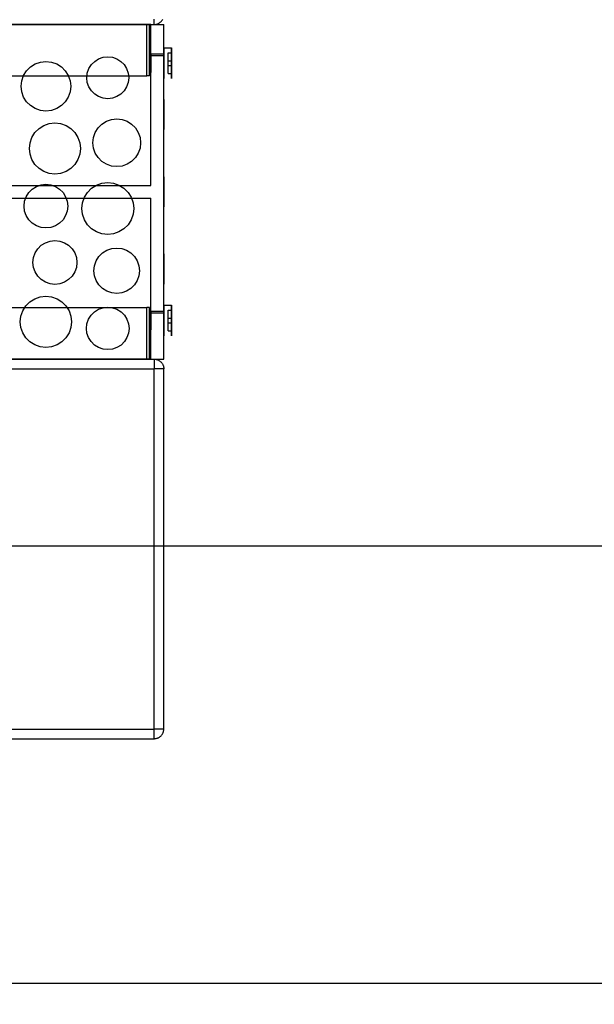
# Model space of a CAD drawing. Header units: millimetres. Extents: x -318 to 464, y -214 to 229.
# Tile 4 of 15: x -184 to -95, y -41 to 112. Entities that reach past the tile are written whole.
import ezdxf

# ---------------------------------------------------------------- set-up
doc = ezdxf.new("R2010")
doc.units = ezdxf.units.MM
doc.layers.add('DIMENSIONS', color=7, linetype='Continuous')
doc.layers.add('GEOMETRY', color=7, linetype='Continuous')
doc.dimstyles.get("Standard").update_dxf_attribs({"dimtxt": 2.5, "dimasz": 2.5, "dimexe": 1.25, "dimexo": 0.625, "dimtad": 1, "dimcen": 2.5, "dimazin": 3, "dimtfac": 1, "dimtmove": 0, "dimatfit": 3})

# ---------------------------------------------------------------- blocks, each defined once
blk = doc.blocks.new('_CLOSEDFILLED')
at = {"color": 0, "linetype": 'BYBLOCK'}
blk.add_solid([(-1, 0.164), (0, 0), (-1, -0.164)], dxfattribs=at)
blk = doc.blocks.new('*D1')
at = {"color": 7}
for p, q in [((-279.5, -3), (-279.5, -41)), ((279.5, -3), (279.5, -41)), ((-276.5, -38), (-7.5, -38)), ((7.5, -38), (276.5, -38))]:
    blk.add_line(p, q, dxfattribs=at)
at = {"layer": 'Defpoints'}
for p in [(-279.5, 0), (279.5, 0), (-279.5, -38)]:
    blk.add_point(p, dxfattribs=at)
at = {"layer": 'DIMENSIONS', "color": 7, "xscale": 3, "yscale": 3, "rotation": 180}
blk.add_blockref('_CLOSEDFILLED', (-279.5, -38), dxfattribs=at)
at = {"layer": 'DIMENSIONS', "color": 7, "xscale": 3, "yscale": 3}
blk.add_blockref('_CLOSEDFILLED', (279.5, -38), dxfattribs=at)
at = {"layer": 'DIMENSIONS', "color": 7, "insert": (0, -38), "char_height": 5, "attachment_point": 5}
blk.add_mtext('559', dxfattribs=at)

msp = doc.modelspace()

# ---------------------------------------------------------------- linework, layer by layer
at = {"layer": 'GEOMETRY'}
for points in [[(-163, 111), (-163, 111.0025), (-163, 111.0101), (-163, 111.0228), (-163, 111.0404), (-163, 111.063), (-163, 111.0905), (-163, 111.1227), (-163, 111.1596), (-163, 111.201), (-163, 111.2468), (-163, 111.2968), (-163, 111.3509), (-163, 111.4089), (-163, 111.4706), (-163, 111.5358), (-163, 111.6043), (-163, 111.6757), (-163, 111.75), (-163, 111.8268)], [(-163, 111), (-162.9128, 111.0025), (-162.8259, 111.0101), (-162.7395, 111.0228), (-162.6541, 111.0404), (-162.5698, 111.063), (-162.487, 111.0905), (-162.4059, 111.1227), (-162.3268, 111.1596), (-162.25, 111.201), (-162.1757, 111.2468), (-162.1043, 111.2968), (-162.0358, 111.3509), (-161.9706, 111.4089), (-161.9089, 111.4706), (-161.8509, 111.5358), (-161.7968, 111.6043), (-161.7468, 111.6757), (-161.701, 111.75), (-161.6596, 111.8268)], [(-254.5, 111), (-161.5, 111)], [(-253, 111), (-163, 111)], [(-163.5, 111), (-252.5, 111)], [(-164.15, 111), (-251.85, 111)], [(-164.15, 111), (-164.1238, 111), (-164.0978, 111), (-164.0719, 111), (-164.0462, 111), (-164.0209, 111), (-163.9961, 111), (-163.9718, 111), (-163.948, 111), (-163.925, 111), (-163.9027, 111), (-163.8813, 111), (-163.8607, 111), (-163.8412, 111), (-163.8227, 111), (-163.8053, 111), (-163.789, 111), (-163.774, 111), (-163.7603, 111), (-163.7479, 111), (-163.7368, 111), (-163.7271, 111), (-163.7189, 111), (-163.7121, 111), (-163.7068, 111), (-163.703, 111), (-163.7008, 111), (-163.7, 111)], [(-164.15, 103), (-164.15, 111)], [(-163.7, 103), (-163.7, 111)], [(-163.5, 86), (-163.5, 111)], [(-161.5, 59), (-161.5, 111)], [(-161.5, 107.4), (-160.3, 107.4)], [(-161.5, 107.4), (-161.5, 107.3398), (-161.5, 107.1623), (-161.5, 106.8764), (-161.5, 106.4964), (-161.5, 106.0413), (-161.5, 105.5341), (-161.5, 105), (-161.5, 104.4659), (-161.5, 103.9587), (-161.5, 103.5036), (-161.5, 103.1236), (-161.5, 102.8377), (-161.5, 102.6602), (-161.5, 102.6), (-161.5, 102.6602), (-161.5, 102.8377), (-161.5, 103.1236), (-161.5, 103.5036), (-161.5, 103.9587), (-161.5, 104.4659), (-161.5, 105), (-161.5, 105.5341), (-161.5, 106.0413), (-161.5, 106.4964), (-161.5, 106.8764), (-161.5, 107.1623), (-161.5, 107.3398), (-161.5, 107.4)], [(-160.3, 107.4), (-160.3, 107.3398), (-160.3, 107.1623), (-160.3, 106.8764), (-160.3, 106.4964), (-160.3, 106.0413), (-160.3, 105.5341), (-160.3, 105), (-160.3, 104.4659), (-160.3, 103.9587), (-160.3, 103.5036), (-160.3, 103.1236), (-160.3, 102.8377), (-160.3, 102.6602), (-160.3, 102.6), (-160.3, 102.6602), (-160.3, 102.8377), (-160.3, 103.1236), (-160.3, 103.5036), (-160.3, 103.9587), (-160.3, 104.4659), (-160.3, 105), (-160.3, 105.5341), (-160.3, 106.0413), (-160.3, 106.4964), (-160.3, 106.8764), (-160.3, 107.1623), (-160.3, 107.3398), (-160.3, 107.4)], [(-170.2, 105.9861), (-169.4755, 105.9044), (-168.7874, 105.6636), (-168.1701, 105.2758), (-167.6546, 104.7603), (-167.2667, 104.143), (-167.0259, 103.4548), (-166.9443, 102.7304), (-167.0259, 102.0059), (-167.2667, 101.3178), (-167.6546, 100.7005), (-168.1701, 100.1849), (-168.7874, 99.7971), (-169.4755, 99.5563), (-170.2, 99.4747), (-170.9245, 99.5563), (-171.6126, 99.7971), (-172.2299, 100.1849), (-172.7454, 100.7005), (-173.1333, 101.3178), (-173.3741, 102.0059), (-173.4557, 102.7304), (-173.3741, 103.4548), (-173.1333, 104.143), (-172.7454, 104.7603), (-172.2299, 105.2758), (-171.6126, 105.6636), (-170.9245, 105.9044), (-170.2, 105.9861)], [(-163.7, 106.2), (-161.5, 106.2)], [(-163.7, 106.2), (-163.7, 106.1699), (-163.7, 106.0812), (-163.7, 105.9382), (-163.7, 105.7482), (-163.7, 105.5207), (-163.7, 105.267), (-163.7, 105), (-163.7, 104.733), (-163.7, 104.4793), (-163.7, 104.2518), (-163.7, 104.0618), (-163.7, 103.9188), (-163.7, 103.8301), (-163.7, 103.8), (-163.7, 103.8301), (-163.7, 103.9188), (-163.7, 104.0618), (-163.7, 104.2518), (-163.7, 104.4793), (-163.7, 104.733), (-163.7, 105), (-163.7, 105.267), (-163.7, 105.5207), (-163.7, 105.7482), (-163.7, 105.9382), (-163.7, 106.0812), (-163.7, 106.1699), (-163.7, 106.2)], [(-163.5, 106.45), (-163.5, 106.4136), (-163.5, 106.3064), (-163.5, 106.1337), (-163.5, 105.9041), (-163.5, 105.6291), (-163.5, 105.3227), (-163.5, 105), (-163.5, 104.6773), (-163.5, 104.3709), (-163.5, 104.0959), (-163.5, 103.8663), (-163.5, 103.6936), (-163.5, 103.5864), (-163.5, 103.55), (-163.5, 103.5864), (-163.5, 103.6936), (-163.5, 103.8663), (-163.5, 104.0959), (-163.5, 104.3709), (-163.5, 104.6773), (-163.5, 105), (-163.5, 105.3227), (-163.5, 105.6291), (-163.5, 105.9041), (-163.5, 106.1337), (-163.5, 106.3064), (-163.5, 106.4136), (-163.5, 106.45)], [(-163.5, 106.45), (-161.5, 106.45)], [(-161.5, 106.45), (-161.5, 106.4136), (-161.5, 106.3064), (-161.5, 106.1337), (-161.5, 105.9041), (-161.5, 105.6291), (-161.5, 105.3227), (-161.5, 105), (-161.5, 104.6773), (-161.5, 104.3709), (-161.5, 104.0959), (-161.5, 103.8663), (-161.5, 103.6936), (-161.5, 103.5864), (-161.5, 103.55), (-161.5, 103.5864), (-161.5, 103.6936), (-161.5, 103.8663), (-161.5, 104.0959), (-161.5, 104.3709), (-161.5, 104.6773), (-161.5, 105), (-161.5, 105.3227), (-161.5, 105.6291), (-161.5, 105.9041), (-161.5, 106.1337), (-161.5, 106.3064), (-161.5, 106.4136), (-161.5, 106.45)], [(-161.5, 106.2), (-161.5, 106.1699), (-161.5, 106.0812), (-161.5, 105.9382), (-161.5, 105.7482), (-161.5, 105.5207), (-161.5, 105.267), (-161.5, 105), (-161.5, 104.733), (-161.5, 104.4793), (-161.5, 104.2518), (-161.5, 104.0618), (-161.5, 103.9188), (-161.5, 103.8301), (-161.5, 103.8), (-161.5, 103.8301), (-161.5, 103.9188), (-161.5, 104.0618), (-161.5, 104.2518), (-161.5, 104.4793), (-161.5, 104.733), (-161.5, 105), (-161.5, 105.267), (-161.5, 105.5207), (-161.5, 105.7482), (-161.5, 105.9382), (-161.5, 106.0812), (-161.5, 106.1699), (-161.5, 106.2)], [(-160.8, 106.6), (-160.3, 106.6)], [(-160.8, 105.35), (-160.8, 106.6)], [(-160.3, 105.35), (-160.3, 106.6)], [(-179.8, 105.248), (-178.9436, 105.1515), (-178.1301, 104.8668), (-177.4003, 104.4083), (-176.7909, 103.7989), (-176.3324, 103.0691), (-176.0477, 102.2556), (-175.9512, 101.3992), (-176.0477, 100.5428), (-176.3324, 99.7293), (-176.7909, 98.9995), (-177.4003, 98.3901), (-178.1301, 97.9316), (-178.9436, 97.6469), (-179.8, 97.5504), (-180.6564, 97.6469), (-181.4699, 97.9316), (-182.1997, 98.3901), (-182.8091, 98.9995), (-183.2676, 99.7293), (-183.5523, 100.5428), (-183.6488, 101.3992), (-183.5523, 102.2556), (-183.2676, 103.0691), (-182.8091, 103.7989), (-182.1997, 104.4083), (-181.4699, 104.8668), (-180.6564, 105.1515), (-179.8, 105.248)], [(-160.8, 105.35), (-160.3, 105.35)], [(-160.8, 104.65), (-160.8, 105.35)], [(-160.8, 104.65), (-160.3, 104.65)], [(-160.8, 103.4), (-160.8, 104.65)], [(-160.3, 104.65), (-160.3, 105.35)], [(-160.3, 103.4), (-160.3, 104.65)], [(-251.85, 103), (-164.15, 103)], [(-163.7, 103), (-163.7008, 103), (-163.703, 103), (-163.7068, 103), (-163.7121, 103), (-163.7189, 103), (-163.7271, 103), (-163.7368, 103), (-163.7479, 103), (-163.7603, 103), (-163.774, 103), (-163.789, 103), (-163.8053, 103), (-163.8227, 103), (-163.8412, 103), (-163.8607, 103), (-163.8813, 103), (-163.9027, 103), (-163.925, 103), (-163.948, 103), (-163.9718, 103), (-163.9961, 103), (-164.0209, 103), (-164.0462, 103), (-164.0719, 103), (-164.0978, 103), (-164.1238, 103), (-164.15, 103)], [(-160.8, 103.4), (-160.3, 103.4)], [(-161.5, 99.3404), (-161.5, 99.2817), (-161.5, 99.1086), (-161.5, 98.8298), (-161.5, 98.4592), (-161.5, 98.0155), (-161.5, 97.5208), (-161.5, 97), (-161.5, 96.4792), (-161.5, 95.9845), (-161.5, 95.5408), (-161.5, 95.1702), (-161.5, 94.8914), (-161.5, 94.7183), (-161.5, 94.6596), (-161.5, 94.7183), (-161.5, 94.8914), (-161.5, 95.1702), (-161.5, 95.5408), (-161.5, 95.9845), (-161.5, 96.4792), (-161.5, 97), (-161.5, 97.5208), (-161.5, 98.0155), (-161.5, 98.4592), (-161.5, 98.8298), (-161.5, 99.1086), (-161.5, 99.2817), (-161.5, 99.3404)], [(-178.4, 95.7037), (-177.516, 95.6041), (-176.6763, 95.3102), (-175.923, 94.8369), (-175.2939, 94.2079), (-174.8206, 93.4546), (-174.5268, 92.6149), (-174.4272, 91.7309), (-174.5268, 90.8469), (-174.8206, 90.0072), (-175.2939, 89.2539), (-175.923, 88.6248), (-176.6763, 88.1515), (-177.516, 87.8577), (-178.4, 87.7581), (-179.284, 87.8577), (-180.1237, 88.1515), (-180.877, 88.6248), (-181.5061, 89.2539), (-181.9794, 90.0072), (-182.2732, 90.8469), (-182.3728, 91.7309), (-182.2732, 92.6149), (-181.9794, 93.4546), (-181.5061, 94.2079), (-180.877, 94.8369), (-180.1237, 95.3102), (-179.284, 95.6041), (-178.4, 95.7037)], [(-168.8, 96.3252), (-167.9755, 96.2323), (-167.1923, 95.9583), (-166.4898, 95.5168), (-165.9031, 94.9301), (-165.4616, 94.2276), (-165.1876, 93.4444), (-165.0947, 92.6199), (-165.1876, 91.7954), (-165.4616, 91.0122), (-165.9031, 90.3097), (-166.4898, 89.723), (-167.1923, 89.2815), (-167.9755, 89.0075), (-168.8, 88.9146), (-169.6245, 89.0075), (-170.4077, 89.2815), (-171.1102, 89.723), (-171.6969, 90.3097), (-172.1384, 91.0122), (-172.4124, 91.7954), (-172.5053, 92.6199), (-172.4124, 93.4444), (-172.1384, 94.2276), (-171.6969, 94.9301), (-171.1102, 95.5168), (-170.4077, 95.9583), (-169.6245, 96.2323), (-168.8, 96.3252)], [(-161.5, 87.3404), (-161.5, 87.2817), (-161.5, 87.1086), (-161.5, 86.8298), (-161.5, 86.4592), (-161.5, 86.0155), (-161.5, 85.5208), (-161.5, 85), (-161.5, 84.4792), (-161.5, 83.9845), (-161.5, 83.5408), (-161.5, 83.1702), (-161.5, 82.8914), (-161.5, 82.7183), (-161.5, 82.6596), (-161.5, 82.7183), (-161.5, 82.8914), (-161.5, 83.1702), (-161.5, 83.5408), (-161.5, 83.9845), (-161.5, 84.4792), (-161.5, 85), (-161.5, 85.5208), (-161.5, 86.0155), (-161.5, 86.4592), (-161.5, 86.8298), (-161.5, 87.1086), (-161.5, 87.2817), (-161.5, 87.3404)], [(-252.5, 86), (-163.5, 86)], [(-179.8, 86.1632), (-179.0449, 86.0781), (-178.3276, 85.8272), (-177.6842, 85.4229), (-177.1468, 84.8855), (-176.7425, 84.2421), (-176.4915, 83.5248), (-176.4065, 82.7697), (-176.4915, 82.0145), (-176.7425, 81.2973), (-177.1468, 80.6538), (-177.6842, 80.1165), (-178.3276, 79.7122), (-179.0449, 79.4612), (-179.8, 79.3761), (-180.5551, 79.4612), (-181.2724, 79.7122), (-181.9158, 80.1165), (-182.4532, 80.6538), (-182.8575, 81.2973), (-183.1085, 82.0145), (-183.1935, 82.7697), (-183.1085, 83.5248), (-182.8575, 84.2421), (-182.4532, 84.8855), (-181.9158, 85.4229), (-181.2724, 85.8272), (-180.5551, 86.0781), (-179.8, 86.1632)], [(-170.2, 86.4293), (-169.3032, 86.3283), (-168.4514, 86.0302), (-167.6873, 85.5501), (-167.0491, 84.9119), (-166.569, 84.1478), (-166.2709, 83.296), (-166.1699, 82.3992), (-166.2709, 81.5024), (-166.569, 80.6506), (-167.0491, 79.8865), (-167.6873, 79.2484), (-168.4514, 78.7682), (-169.3032, 78.4702), (-170.2, 78.3691), (-171.0968, 78.4702), (-171.9486, 78.7682), (-172.7127, 79.2484), (-173.3509, 79.8865), (-173.831, 80.6506), (-174.1291, 81.5024), (-174.2301, 82.3992), (-174.1291, 83.296), (-173.831, 84.1478), (-173.3509, 84.9119), (-172.7127, 85.5501), (-171.9486, 86.0302), (-171.0968, 86.3283), (-170.2, 86.4293)], [(-252.5, 84), (-163.5, 84)], [(-163.5, 59), (-163.5, 84)], [(-178.4, 77.432), (-177.6408, 77.3465), (-176.9197, 77.0942), (-176.2728, 76.6877), (-175.7325, 76.1475), (-175.3261, 75.5006), (-175.0737, 74.7794), (-174.9882, 74.0202), (-175.0737, 73.261), (-175.3261, 72.5399), (-175.7325, 71.893), (-176.2728, 71.3528), (-176.9197, 70.9463), (-177.6408, 70.694), (-178.4, 70.6084), (-179.1592, 70.694), (-179.8803, 70.9463), (-180.5272, 71.3528), (-181.0675, 71.893), (-181.4739, 72.5399), (-181.7263, 73.261), (-181.8118, 74.0202), (-181.7263, 74.7794), (-181.4739, 75.5006), (-181.0675, 76.1475), (-180.5272, 76.6877), (-179.8803, 77.0942), (-179.1592, 77.3465), (-178.4, 77.432)], [(-168.8, 76.2649), (-168.0136, 76.1763), (-167.2666, 75.9149), (-166.5966, 75.4939), (-166.037, 74.9343), (-165.616, 74.2642), (-165.3546, 73.5173), (-165.266, 72.7309), (-165.3546, 71.9445), (-165.616, 71.1975), (-166.037, 70.5275), (-166.5966, 69.9679), (-167.2666, 69.5468), (-168.0136, 69.2855), (-168.8, 69.1969), (-169.5864, 69.2855), (-170.3334, 69.5468), (-171.0034, 69.9679), (-171.563, 70.5275), (-171.984, 71.1975), (-172.2454, 71.9445), (-172.334, 72.7309), (-172.2454, 73.5173), (-171.984, 74.2642), (-171.563, 74.9343), (-171.0034, 75.4939), (-170.3334, 75.9149), (-169.5864, 76.1763), (-168.8, 76.2649)], [(-161.5, 75.3404), (-161.5, 75.2817), (-161.5, 75.1086), (-161.5, 74.8298), (-161.5, 74.4592), (-161.5, 74.0155), (-161.5, 73.5208), (-161.5, 73), (-161.5, 72.4792), (-161.5, 71.9845), (-161.5, 71.5408), (-161.5, 71.1702), (-161.5, 70.8914), (-161.5, 70.7183), (-161.5, 70.6596), (-161.5, 70.7183), (-161.5, 70.8914), (-161.5, 71.1702), (-161.5, 71.5408), (-161.5, 71.9845), (-161.5, 72.4792), (-161.5, 73), (-161.5, 73.5208), (-161.5, 74.0155), (-161.5, 74.4592), (-161.5, 74.8298), (-161.5, 75.1086), (-161.5, 75.2817), (-161.5, 75.3404)], [(-179.8, 68.7767), (-178.9134, 68.6768), (-178.0713, 68.3821), (-177.3159, 67.9075), (-176.685, 67.2766), (-176.2104, 66.5212), (-175.9157, 65.6791), (-175.8158, 64.7925), (-175.9157, 63.9059), (-176.2104, 63.0638), (-176.685, 62.3084), (-177.3159, 61.6775), (-178.0713, 61.2028), (-178.9134, 60.9082), (-179.8, 60.8083), (-180.6866, 60.9082), (-181.5287, 61.2028), (-182.2841, 61.6775), (-182.915, 62.3084), (-183.3896, 63.0638), (-183.6843, 63.9059), (-183.7842, 64.7925), (-183.6843, 65.6791), (-183.3896, 66.5212), (-182.915, 67.2766), (-182.2841, 67.9075), (-181.5287, 68.3821), (-180.6866, 68.6768), (-179.8, 68.7767)], [(-161.5, 67.4), (-160.3, 67.4)], [(-161.5, 67.4), (-161.5, 67.3398), (-161.5, 67.1623), (-161.5, 66.8764), (-161.5, 66.4964), (-161.5, 66.0413), (-161.5, 65.5341), (-161.5, 65), (-161.5, 64.4659), (-161.5, 63.9587), (-161.5, 63.5036), (-161.5, 63.1236), (-161.5, 62.8377), (-161.5, 62.6602), (-161.5, 62.6), (-161.5, 62.6602), (-161.5, 62.8377), (-161.5, 63.1236), (-161.5, 63.5036), (-161.5, 63.9587), (-161.5, 64.4659), (-161.5, 65), (-161.5, 65.5341), (-161.5, 66.0413), (-161.5, 66.4964), (-161.5, 66.8764), (-161.5, 67.1623), (-161.5, 67.3398), (-161.5, 67.4)], [(-160.3, 67.4), (-160.3, 67.3398), (-160.3, 67.1623), (-160.3, 66.8764), (-160.3, 66.4964), (-160.3, 66.0413), (-160.3, 65.5341), (-160.3, 65), (-160.3, 64.4659), (-160.3, 63.9587), (-160.3, 63.5036), (-160.3, 63.1236), (-160.3, 62.8377), (-160.3, 62.6602), (-160.3, 62.6), (-160.3, 62.6602), (-160.3, 62.8377), (-160.3, 63.1236), (-160.3, 63.5036), (-160.3, 63.9587), (-160.3, 64.4659), (-160.3, 65), (-160.3, 65.5341), (-160.3, 66.0413), (-160.3, 66.4964), (-160.3, 66.8764), (-160.3, 67.1623), (-160.3, 67.3398), (-160.3, 67.4)], [(-251.85, 67), (-164.15, 67)], [(-170.2, 67.0745), (-169.4646, 66.9917), (-168.7661, 66.7472), (-168.1395, 66.3535), (-167.6162, 65.8302), (-167.2224, 65.2036), (-166.978, 64.5051), (-166.8952, 63.7697), (-166.978, 63.0343), (-167.2224, 62.3358), (-167.6162, 61.7091), (-168.1395, 61.1859), (-168.7661, 60.7921), (-169.4646, 60.5477), (-170.2, 60.4648), (-170.9354, 60.5477), (-171.6339, 60.7921), (-172.2605, 61.1859), (-172.7838, 61.7091), (-173.1776, 62.3358), (-173.422, 63.0343), (-173.5048, 63.7697), (-173.422, 64.5051), (-173.1776, 65.2036), (-172.7838, 65.8302), (-172.2605, 66.3535), (-171.6339, 66.7472), (-170.9354, 66.9917), (-170.2, 67.0745)], [(-164.15, 59), (-164.15, 67)], [(-163.7, 67), (-163.7008, 67), (-163.703, 67), (-163.7068, 67), (-163.7121, 67), (-163.7189, 67), (-163.7271, 67), (-163.7368, 67), (-163.7479, 67), (-163.7603, 67), (-163.774, 67), (-163.789, 67), (-163.8053, 67), (-163.8227, 67), (-163.8412, 67), (-163.8607, 67), (-163.8813, 67), (-163.9027, 67), (-163.925, 67), (-163.948, 67), (-163.9718, 67), (-163.9961, 67), (-164.0209, 67), (-164.0462, 67), (-164.0719, 67), (-164.0978, 67), (-164.1238, 67), (-164.15, 67)], [(-163.7, 59), (-163.7, 67)], [(-163.7, 66.2), (-161.5, 66.2)], [(-163.7, 66.2), (-163.7, 66.1699), (-163.7, 66.0812), (-163.7, 65.9382), (-163.7, 65.7482), (-163.7, 65.5207), (-163.7, 65.267), (-163.7, 65), (-163.7, 64.733), (-163.7, 64.4793), (-163.7, 64.2518), (-163.7, 64.0618), (-163.7, 63.9188), (-163.7, 63.8301), (-163.7, 63.8), (-163.7, 63.8301), (-163.7, 63.9188), (-163.7, 64.0618), (-163.7, 64.2518), (-163.7, 64.4793), (-163.7, 64.733), (-163.7, 65), (-163.7, 65.267), (-163.7, 65.5207), (-163.7, 65.7482), (-163.7, 65.9382), (-163.7, 66.0812), (-163.7, 66.1699), (-163.7, 66.2)], [(-163.5, 66.45), (-161.5, 66.45)], [(-163.5, 66.45), (-163.5, 66.4136), (-163.5, 66.3064), (-163.5, 66.1337), (-163.5, 65.9041), (-163.5, 65.6291), (-163.5, 65.3227), (-163.5, 65), (-163.5, 64.6773), (-163.5, 64.3709), (-163.5, 64.0959), (-163.5, 63.8663), (-163.5, 63.6936), (-163.5, 63.5864), (-163.5, 63.55), (-163.5, 63.5864), (-163.5, 63.6936), (-163.5, 63.8663), (-163.5, 64.0959), (-163.5, 64.3709), (-163.5, 64.6773), (-163.5, 65), (-163.5, 65.3227), (-163.5, 65.6291), (-163.5, 65.9041), (-163.5, 66.1337), (-163.5, 66.3064), (-163.5, 66.4136), (-163.5, 66.45)], [(-161.5, 66.45), (-161.5, 66.4136), (-161.5, 66.3064), (-161.5, 66.1337), (-161.5, 65.9041), (-161.5, 65.6291), (-161.5, 65.3227), (-161.5, 65), (-161.5, 64.6773), (-161.5, 64.3709), (-161.5, 64.0959), (-161.5, 63.8663), (-161.5, 63.6936), (-161.5, 63.5864), (-161.5, 63.55), (-161.5, 63.5864), (-161.5, 63.6936), (-161.5, 63.8663), (-161.5, 64.0959), (-161.5, 64.3709), (-161.5, 64.6773), (-161.5, 65), (-161.5, 65.3227), (-161.5, 65.6291), (-161.5, 65.9041), (-161.5, 66.1337), (-161.5, 66.3064), (-161.5, 66.4136), (-161.5, 66.45)], [(-161.5, 66.2), (-161.5, 66.1699), (-161.5, 66.0812), (-161.5, 65.9382), (-161.5, 65.7482), (-161.5, 65.5207), (-161.5, 65.267), (-161.5, 65), (-161.5, 64.733), (-161.5, 64.4793), (-161.5, 64.2518), (-161.5, 64.0618), (-161.5, 63.9188), (-161.5, 63.8301), (-161.5, 63.8), (-161.5, 63.8301), (-161.5, 63.9188), (-161.5, 64.0618), (-161.5, 64.2518), (-161.5, 64.4793), (-161.5, 64.733), (-161.5, 65), (-161.5, 65.267), (-161.5, 65.5207), (-161.5, 65.7482), (-161.5, 65.9382), (-161.5, 66.0812), (-161.5, 66.1699), (-161.5, 66.2)], [(-160.8, 66.6), (-160.3, 66.6)], [(-160.8, 65.35), (-160.8, 66.6)], [(-160.3, 65.35), (-160.3, 66.6)], [(-160.8, 65.35), (-160.3, 65.35)], [(-160.8, 64.65), (-160.8, 65.35)], [(-160.8, 64.65), (-160.3, 64.65)], [(-160.8, 63.4), (-160.8, 64.65)], [(-160.3, 64.65), (-160.3, 65.35)], [(-160.3, 63.4), (-160.3, 64.65)], [(-160.8, 63.4), (-160.3, 63.4)], [(-254.5, 59), (-161.5, 59)], [(-253, 59), (-163, 59)], [(-163.5, 59), (-252.5, 59)], [(-164.15, 59), (-251.85, 59)], [(-164.15, 59), (-164.1238, 59), (-164.0978, 59), (-164.0719, 59), (-164.0462, 59), (-164.0209, 59), (-163.9961, 59), (-163.9718, 59), (-163.948, 59), (-163.925, 59), (-163.9027, 59), (-163.8813, 59), (-163.8607, 59), (-163.8412, 59), (-163.8227, 59), (-163.8053, 59), (-163.789, 59), (-163.774, 59), (-163.7603, 59), (-163.7479, 59), (-163.7368, 59), (-163.7271, 59), (-163.7189, 59), (-163.7121, 59), (-163.7068, 59), (-163.703, 59), (-163.7008, 59), (-163.7, 59)], [(-163, 59), (-163, 58.9975), (-163, 58.9899), (-163, 58.9772), (-163, 58.9596), (-163, 58.937), (-163, 58.9095), (-163, 58.8773), (-163, 58.8404), (-163, 58.799), (-163, 58.7532), (-163, 58.7032), (-163, 58.6491), (-163, 58.5911), (-163, 58.5294), (-163, 58.4642), (-163, 58.3957), (-163, 58.3243), (-163, 58.25), (-163, 58.1732), (-163, 58.0941), (-163, 58.013), (-163, 57.9302), (-163, 57.8459), (-163, 57.7605), (-163, 57.6741), (-163, 57.5872), (-163, 57.5)], [(-163, 59), (-162.9128, 58.9975), (-162.8259, 58.9899), (-162.7395, 58.9772), (-162.6541, 58.9596), (-162.5698, 58.937), (-162.487, 58.9095), (-162.4059, 58.8773), (-162.3268, 58.8404), (-162.25, 58.799), (-162.1757, 58.7532), (-162.1043, 58.7032), (-162.0358, 58.6491), (-161.9706, 58.5911), (-161.9089, 58.5294), (-161.8509, 58.4642), (-161.7968, 58.3957), (-161.7468, 58.3243), (-161.701, 58.25), (-161.6596, 58.1732), (-161.6227, 58.0941), (-161.5905, 58.013), (-161.563, 57.9302), (-161.5404, 57.8459), (-161.5228, 57.7605), (-161.5101, 57.6741), (-161.5025, 57.5872), (-161.5, 57.5)], [(-253, 57.5), (-163, 57.5)], [(-163, 1.5), (-163, 57.5)], [(-161.5, 57.5), (-161.5025, 57.5), (-161.5101, 57.5), (-161.5228, 57.5), (-161.5404, 57.5), (-161.563, 57.5), (-161.5905, 57.5), (-161.6227, 57.5), (-161.6596, 57.5), (-161.701, 57.5), (-161.7468, 57.5), (-161.7968, 57.5), (-161.8509, 57.5), (-161.9089, 57.5), (-161.9706, 57.5), (-162.0358, 57.5), (-162.1043, 57.5), (-162.1757, 57.5), (-162.25, 57.5), (-162.3268, 57.5), (-162.4059, 57.5), (-162.487, 57.5), (-162.5698, 57.5), (-162.6541, 57.5), (-162.7395, 57.5), (-162.8259, 57.5), (-162.9128, 57.5), (-163, 57.5)], [(-161.5, 1.5), (-161.5, 57.5)], [(-279.5, 30), (279.5, 30)], [(-253, 1.5), (-163, 1.5)], [(-253, 0), (-163, 0)], [(-163, 0), (-163, 0.0025), (-163, 0.0101), (-163, 0.0228), (-163, 0.0404), (-163, 0.063), (-163, 0.0905), (-163, 0.1227), (-163, 0.1596), (-163, 0.201), (-163, 0.2468), (-163, 0.2968), (-163, 0.3509), (-163, 0.4089), (-163, 0.4706), (-163, 0.5358), (-163, 0.6043), (-163, 0.6757), (-163, 0.75), (-163, 0.8268), (-163, 0.9059), (-163, 0.987), (-163, 1.0698), (-163, 1.1541), (-163, 1.2395), (-163, 1.3259), (-163, 1.4128), (-163, 1.5)], [(-161.5, 1.5), (-161.5025, 1.5), (-161.5101, 1.5), (-161.5228, 1.5), (-161.5404, 1.5), (-161.563, 1.5), (-161.5905, 1.5), (-161.6227, 1.5), (-161.6596, 1.5), (-161.701, 1.5), (-161.7468, 1.5), (-161.7968, 1.5), (-161.8509, 1.5), (-161.9089, 1.5), (-161.9706, 1.5), (-162.0358, 1.5), (-162.1043, 1.5), (-162.1757, 1.5), (-162.25, 1.5), (-162.3268, 1.5), (-162.4059, 1.5), (-162.487, 1.5), (-162.5698, 1.5), (-162.6541, 1.5), (-162.7395, 1.5), (-162.8259, 1.5), (-162.9128, 1.5), (-163, 1.5)], [(-163, 0), (-162.9128, 0.0025), (-162.8259, 0.0101), (-162.7395, 0.0228), (-162.6541, 0.0404), (-162.5698, 0.063), (-162.487, 0.0905), (-162.4059, 0.1227), (-162.3268, 0.1596), (-162.25, 0.201), (-162.1757, 0.2468), (-162.1043, 0.2968), (-162.0358, 0.3509), (-161.9706, 0.4089), (-161.9089, 0.4706), (-161.8509, 0.5358), (-161.7968, 0.6043), (-161.7468, 0.6757), (-161.701, 0.75), (-161.6596, 0.8268), (-161.6227, 0.9059), (-161.5905, 0.987), (-161.563, 1.0698), (-161.5404, 1.1541), (-161.5228, 1.2395), (-161.5101, 1.3259), (-161.5025, 1.4128), (-161.5, 1.5)]]:
    msp.add_lwpolyline(points, dxfattribs=at)

# ---------------------------------------------------------------- dimensions: what is measured, and where the dimension line sits
at = {"layer": 'DIMENSIONS'}
dim = msp.add_linear_dim(base=(-279.5, -38), p1=(-279.5, 0), p2=(279.5, 0), dimstyle='Standard', override={"dimtxt": 5, "dimasz": 3, "dimexe": 3, "dimexo": 3, "dimdec": 1, "dimclrd": 7, "dimclre": 7, "dimclrt": 7}, dxfattribs=at)
dim.commit()
dim.dimension.update_dxf_attribs({"geometry": '*D1', "text_midpoint": (0, -38)})

doc.saveas('drawing.dxf')
